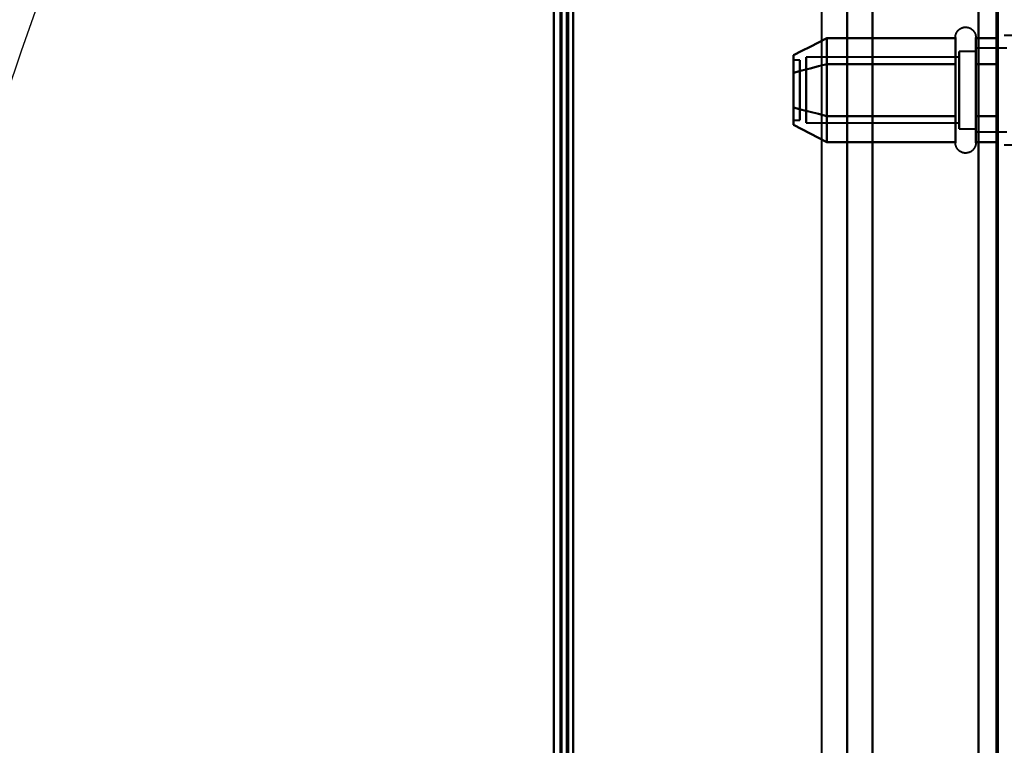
# Model space of a CAD drawing. Header units: millimetres. Extents: x -695 to 695, y -1115 to 611.
# Tile 33 of 87: x -578 to -502, y 146 to 202. Entities that reach past the tile are written whole.
import ezdxf

# ---------------------------------------------------------------- set-up
doc = ezdxf.new("R2010")
doc.units = ezdxf.units.MM
doc.layers.add('G-IMPT', color=8, linetype='Continuous', lineweight=40)

# ---------------------------------------------------------------- blocks, each defined once
blk = doc.blocks.new('NEXA 700 CALQUES_dwg-751640-Niveau de réf_')
at = {"layer": 'G-IMPT'}
for p, q in [((-536.97, 351.4), (-536.97, -334.4)), ((-536.97, 351.4), (-536.97, -334.4)), ((-514.203, 335), (-514.203, -335)), ((-505.765, 189.05), (-505.765, 191.1)), ((-505.765, 189.05), (-505.765, 191.1)), ((-505.765, 184.95), (-505.765, 190.551)), ((-505.765, 184.95), (-505.765, 190.551)), ((-504.184, 191.1), (-504.184, 189.05)), ((-504.184, 191.1), (-504.184, 189.05)), ((-504.184, 190.551), (-504.184, 184.95)), ((-504.184, 190.551), (-504.184, 184.95)), ((-500.77, 191.25), (-501.97, 191.25)), ((-500.77, 191.25), (-501.97, 191.25)), ((-504.184, 190), (-505.47, 190)), ((-504.184, 190), (-505.47, 190)), ((-505.47, 185.5), (-505.47, 190)), ((-505.47, 185.5), (-505.47, 190)), ((-505.47, 190), (-505.47, 184.402)), ((-505.47, 190), (-505.47, 184.402)), ((-501.77, 190.25), (-504.184, 190.25)), ((-501.77, 190.25), (-504.184, 190.25)), ((-504.184, 184.185), (-504.184, 190.25)), ((-504.184, 184.185), (-504.184, 190.25)), ((-504.184, 190.25), (-504.184, 188.625)), ((-504.184, 190.25), (-504.184, 188.625)), ((-504.184, 184.402), (-504.184, 190)), ((-504.184, 184.402), (-504.184, 190)), ((-504.184, 190), (-504.184, 184.402)), ((-504.184, 190), (-504.184, 184.402)), ((-504.184, 183.75), (-504.184, 189.815)), ((-504.184, 183.75), (-504.184, 189.815)), ((-504.184, 189.815), (-504.184, 185.375)), ((-504.184, 189.815), (-504.184, 185.375)), ((-517.859, 189.33), (-518.359, 189.33)), ((-517.859, 189.33), (-518.359, 189.33)), ((-518.359, 189.33), (-518.359, 186.768)), ((-518.359, 189.33), (-518.359, 186.768)), ((-518.359, 186.768), (-518.359, 189.33)), ((-518.359, 186.768), (-518.359, 189.33)), ((-517.859, 189.33), (-517.859, 186.768)), ((-517.859, 189.33), (-517.859, 186.768)), ((-517.859, 186.768), (-517.859, 189.33)), ((-517.859, 186.768), (-517.859, 189.33)), ((-505.47, 189.548), (-517.359, 189.548)), ((-505.47, 189.548), (-517.359, 189.548)), ((-517.359, 185.726), (-517.359, 189.548)), ((-517.359, 185.726), (-517.359, 189.548)), ((-517.359, 189.548), (-517.359, 185.726)), ((-517.359, 189.548), (-517.359, 185.726)), ((-505.765, 182.9), (-505.765, 189.05)), ((-505.765, 182.9), (-505.765, 189.05)), ((-505.47, 189.598), (-505.47, 185.5)), ((-505.47, 189.598), (-505.47, 185.5)), ((-505.47, 185.726), (-505.47, 189.548)), ((-505.47, 185.726), (-505.47, 189.548)), ((-505.47, 189.548), (-505.47, 185.726)), ((-505.47, 189.548), (-505.47, 185.726)), ((-504.184, 184), (-504.184, 189.598)), ((-504.184, 184), (-504.184, 189.598)), ((-504.184, 189.598), (-504.184, 184)), ((-504.184, 189.598), (-504.184, 184)), ((-504.184, 189.05), (-504.184, 182.9)), ((-504.184, 189.05), (-504.184, 182.9)), ((-517.359, 184.452), (-517.359, 188.274)), ((-517.359, 184.452), (-517.359, 188.274)), ((-517.359, 188.274), (-517.359, 184.452)), ((-517.359, 188.274), (-517.359, 184.452)), ((-505.47, 184), (-505.47, 188.5)), ((-505.47, 184), (-505.47, 188.5)), ((-505.47, 184.452), (-505.47, 188.274)), ((-505.47, 184.452), (-505.47, 188.274)), ((-505.47, 188.274), (-505.47, 184.452)), ((-505.47, 188.274), (-505.47, 184.452)), ((-504.184, 188.625), (-504.184, 183.75)), ((-504.184, 188.625), (-504.184, 183.75)), ((-518.359, 187.232), (-518.359, 184.67)), ((-518.359, 187.232), (-518.359, 184.67)), ((-518.359, 184.67), (-518.359, 187.232)), ((-518.359, 184.67), (-518.359, 187.232)), ((-517.859, 187.232), (-517.859, 184.67)), ((-517.859, 187.232), (-517.859, 184.67)), ((-517.859, 184.67), (-517.859, 187.232)), ((-517.859, 184.67), (-517.859, 187.232)), ((-505.47, 185.5), (-505.47, 184)), ((-505.47, 185.5), (-505.47, 184)), ((-518.359, 184.67), (-517.859, 184.67)), ((-518.359, 184.67), (-517.859, 184.67)), ((-517.359, 184.452), (-505.47, 184.452)), ((-517.359, 184.452), (-505.47, 184.452)), ((-505.47, 184), (-504.184, 184)), ((-505.47, 184), (-504.184, 184)), ((-504.184, 183.75), (-501.77, 183.75)), ((-504.184, 183.75), (-501.77, 183.75)), ((-501.97, 182.75), (-500.77, 182.75)), ((-501.97, 182.75), (-500.77, 182.75))]:
    blk.add_line(p, q, dxfattribs=at)
at = {"layer": 'G-IMPT', "flags": 128}
for points in [[(-536.97, 351.4), (-536.97, 179.95), (-536.97, 8.5), (-536.97, -162.95), (-536.97, -334.4)], [(-536.97, -334.4), (-536.97, -162.95), (-536.97, 8.5), (-536.97, 179.95), (-536.97, 351.4)], [(-536.97, 351.4), (-536.97, 179.95), (-536.97, 8.5), (-536.97, -162.95), (-536.97, -334.4)], [(-536.97, -334.4), (-536.97, -162.95), (-536.97, 8.5), (-536.97, 179.95), (-536.97, 351.4)], [(-536.97, 351.4), (-536.97, 179.95), (-536.97, 8.5), (-536.97, -162.95), (-536.97, -334.4)], [(-536.97, -334.4), (-536.97, -162.95), (-536.97, 8.5), (-536.97, 179.95), (-536.97, 351.4)], [(-536.97, 351.4), (-536.97, 179.95), (-536.97, 8.5), (-536.97, -162.95), (-536.97, -334.4)], [(-536.97, -334.4), (-536.97, -162.95), (-536.97, 8.5), (-536.97, 179.95), (-536.97, 351.4)], [(-536.47, 351.4), (-536.47, 179.95), (-536.47, 8.5), (-536.47, -162.95), (-536.47, -334.4)], [(-536.47, -334.4), (-536.47, -162.95), (-536.47, 8.5), (-536.47, 179.95), (-536.47, 351.4)], [(-536.47, 351.4), (-536.47, 179.95), (-536.47, 8.5), (-536.47, -162.95), (-536.47, -334.4)], [(-536.37, -334.4), (-536.37, -162.95), (-536.37, 8.5), (-536.37, 179.95), (-536.37, 351.4)], [(-536.37, 351.4), (-536.37, 179.95), (-536.37, 8.5), (-536.37, -162.95), (-536.37, -334.4)], [(-536.37, -334.4), (-536.37, -162.95), (-536.37, 8.5), (-536.37, 179.95), (-536.37, 351.4)], [(-536.37, -334.4), (-536.37, -162.95), (-536.37, 8.5), (-536.37, 179.95), (-536.37, 351.4)], [(-536.37, -334.4), (-536.37, -162.95), (-536.37, 8.5), (-536.37, 179.95), (-536.37, 351.4)], [(-536.37, 351.4), (-536.37, 179.95), (-536.37, 8.5), (-536.37, -162.95), (-536.37, -334.4)], [(-536.37, 351.4), (-536.37, 179.95), (-536.37, 8.5), (-536.37, -162.95), (-536.37, -334.4)], [(-536.37, 351.4), (-536.37, 179.95), (-536.37, 8.5), (-536.37, -162.95), (-536.37, -334.4)], [(-536.47, 350.9), (-536.47, 179.7), (-536.47, 8.5), (-536.47, -162.7), (-536.47, -333.9)], [(-536.47, 350.9), (-536.47, 179.7), (-536.47, 8.5), (-536.47, -162.7), (-536.47, -333.9)], [(-536.47, -333.9), (-536.47, -162.7), (-536.47, 8.5), (-536.47, 179.7), (-536.47, 350.9)], [(-536.47, -333.9), (-536.47, -162.7), (-536.47, 8.5), (-536.47, 179.7), (-536.47, 350.9)], [(-536.47, 350.9), (-536.47, 179.7), (-536.47, 8.5), (-536.47, -162.7), (-536.47, -333.9)], [(-536.47, -333.9), (-536.47, -162.7), (-536.47, 8.5), (-536.47, 179.7), (-536.47, 350.9)], [(-535.97, 351), (-535.97, 179.75), (-535.97, 8.5), (-535.97, -162.75), (-535.97, -334)], [(-535.97, -334), (-535.97, -162.75), (-535.97, 8.5), (-535.97, 179.75), (-535.97, 351)], [(-535.97, -333.9), (-535.97, -162.7), (-535.97, 8.5), (-535.97, 179.7), (-535.97, 350.9)], [(-535.97, 350.9), (-535.97, 179.7), (-535.97, 8.5), (-535.97, -162.7), (-535.97, -333.9)], [(-535.87, 350.9), (-535.87, 179.7), (-535.87, 8.5), (-535.87, -162.7), (-535.87, -333.9)], [(-535.87, -333.9), (-535.87, -162.7), (-535.87, 8.5), (-535.87, 179.7), (-535.87, 350.9)], [(-535.47, 350.9), (-535.47, 179.7), (-535.47, 8.5), (-535.47, -162.7), (-535.47, -333.9)], [(-535.47, -333.9), (-535.47, -162.7), (-535.47, 8.5), (-535.47, 179.7), (-535.47, 350.9)], [(-535.47, 350.9), (-535.47, 179.7), (-535.47, 8.5), (-535.47, -162.7), (-535.47, -333.9)], [(-535.47, 350.9), (-535.47, 179.7), (-535.47, 8.5), (-535.47, -162.7), (-535.47, -333.9)], [(-535.47, 350.9), (-535.47, 179.7), (-535.47, 8.5), (-535.47, -162.7), (-535.47, -333.9)], [(-535.47, -333.9), (-535.47, -162.7), (-535.47, 8.5), (-535.47, 179.7), (-535.47, 350.9)], [(-535.47, -333.9), (-535.47, -162.7), (-535.47, 8.5), (-535.47, 179.7), (-535.47, 350.9)], [(-535.47, -333.9), (-535.47, -162.7), (-535.47, 8.5), (-535.47, 179.7), (-535.47, 350.9)], [(-503.97, 350.9), (-503.97, 179.7), (-503.97, 8.5), (-503.97, -162.7), (-503.97, -333.9)], [(-503.97, -333.9), (-503.97, -162.7), (-503.97, 8.5), (-503.97, 179.7), (-503.97, 350.9)], [(-503.97, 350.9), (-503.97, 179.7), (-503.97, 8.5), (-503.97, -162.7), (-503.97, -333.9)], [(-503.97, -333.9), (-503.97, -162.7), (-503.97, 8.5), (-503.97, 179.7), (-503.97, 350.9)], [(-503.97, 350.9), (-503.97, 179.7), (-503.97, 8.5), (-503.97, -162.7), (-503.97, -333.9)], [(-503.97, -333.9), (-503.97, -162.7), (-503.97, 8.5), (-503.97, 179.7), (-503.97, 350.9)], [(-502.57, -333.9), (-502.57, -162.7), (-502.57, 8.5), (-502.57, 179.7), (-502.57, 350.9)], [(-502.57, 350.9), (-502.57, 179.7), (-502.57, 8.5), (-502.57, -162.7), (-502.57, -333.9)], [(-502.57, -333.9), (-502.57, -162.7), (-502.57, 8.5), (-502.57, 179.7), (-502.57, 350.9)], [(-502.57, 350.9), (-502.57, 179.7), (-502.57, 8.5), (-502.57, -162.7), (-502.57, -333.9)], [(-502.57, 350.9), (-502.57, 179.7), (-502.57, 8.5), (-502.57, -162.7), (-502.57, -333.9)], [(-502.57, -333.9), (-502.57, -162.7), (-502.57, 8.5), (-502.57, 179.7), (-502.57, 350.9)], [(-502.47, 350.9), (-502.47, 179.7), (-502.47, 8.5), (-502.47, -162.7), (-502.47, -333.9)], [(-502.47, -333.9), (-502.47, -162.7), (-502.47, 8.5), (-502.47, 179.7), (-502.47, 350.9)], [(-516.142, -335), (-516.142, -167.5), (-516.142, 0), (-516.142, 167.5), (-516.142, 335)], [(-514.172, 335), (-514.172, 167.5), (-514.172, 0), (-514.172, -167.5), (-514.172, -335)], [(-514.172, -335), (-514.172, -167.5), (-514.172, 0), (-514.172, 167.5), (-514.172, 335)], [(-512.203, 335), (-512.203, 167.5), (-512.203, 0), (-512.203, -167.5), (-512.203, -335)], [(-512.203, -335), (-512.203, -167.5), (-512.203, 0), (-512.203, 167.5), (-512.203, 335)], [(-503.97, -334.4), (-503.97, -167.05), (-503.97, 0.3), (-503.97, 167.65), (-503.97, 335)], [(-503.97, 335), (-503.97, 167.65), (-503.97, 0.3), (-503.97, -167.05), (-503.97, -334.4)], [(-505.765, 191.1), (-505.765, 191.132), (-505.763, 191.163), (-505.76, 191.195), (-505.755, 191.226), (-505.75, 191.257), (-505.743, 191.288), (-505.735, 191.318), (-505.725, 191.349), (-505.715, 191.378), (-505.703, 191.408), (-505.69, 191.437), (-505.676, 191.465), (-505.661, 191.493), (-505.645, 191.52), (-505.627, 191.546), (-505.609, 191.572), (-505.59, 191.597), (-505.569, 191.621), (-505.548, 191.645), (-505.526, 191.667), (-505.502, 191.689), (-505.479, 191.709), (-505.454, 191.729), (-505.428, 191.748), (-505.402, 191.765), (-505.375, 191.782), (-505.347, 191.797), (-505.319, 191.811), (-505.291, 191.825), (-505.261, 191.837), (-505.232, 191.848), (-505.202, 191.857), (-505.171, 191.866), (-505.14, 191.873), (-505.109, 191.879), (-505.078, 191.884), (-505.047, 191.887), (-505.015, 191.889), (-504.983, 191.89), (-504.952, 191.89), (-504.92, 191.889), (-504.889, 191.886), (-504.857, 191.882), (-504.826, 191.876), (-504.795, 191.87), (-504.765, 191.862), (-504.734, 191.853), (-504.704, 191.843), (-504.675, 191.831), (-504.646, 191.819), (-504.618, 191.805), (-504.59, 191.79), (-504.562, 191.774), (-504.536, 191.757), (-504.51, 191.739), (-504.485, 191.72), (-504.46, 191.7), (-504.437, 191.679), (-504.414, 191.657), (-504.392, 191.634), (-504.371, 191.61), (-504.351, 191.586), (-504.332, 191.56), (-504.314, 191.534), (-504.298, 191.507), (-504.282, 191.48), (-504.267, 191.452), (-504.254, 191.423), (-504.241, 191.394), (-504.23, 191.365), (-504.22, 191.335), (-504.211, 191.304), (-504.204, 191.274), (-504.197, 191.243), (-504.192, 191.212), (-504.189, 191.18), (-504.186, 191.149), (-504.185, 191.117), (-504.184, 191.1)], [(-505.765, 191.1), (-505.765, 191.132), (-505.763, 191.163), (-505.76, 191.195), (-505.755, 191.226), (-505.75, 191.257), (-505.743, 191.288), (-505.735, 191.318), (-505.725, 191.349), (-505.715, 191.378), (-505.703, 191.408), (-505.69, 191.437), (-505.676, 191.465), (-505.661, 191.493), (-505.645, 191.52), (-505.627, 191.546), (-505.609, 191.572), (-505.59, 191.597), (-505.569, 191.621), (-505.548, 191.645), (-505.526, 191.667), (-505.502, 191.689), (-505.479, 191.709), (-505.454, 191.729), (-505.428, 191.748), (-505.402, 191.765), (-505.375, 191.782), (-505.347, 191.797), (-505.319, 191.811), (-505.291, 191.825), (-505.261, 191.837), (-505.232, 191.848), (-505.202, 191.857), (-505.171, 191.866), (-505.14, 191.873), (-505.109, 191.879), (-505.078, 191.884), (-505.047, 191.887), (-505.015, 191.889), (-504.983, 191.89), (-504.952, 191.89), (-504.92, 191.889), (-504.889, 191.886), (-504.857, 191.882), (-504.826, 191.876), (-504.795, 191.87), (-504.765, 191.862), (-504.734, 191.853), (-504.704, 191.843), (-504.675, 191.831), (-504.646, 191.819), (-504.618, 191.805), (-504.59, 191.79), (-504.562, 191.774), (-504.536, 191.757), (-504.51, 191.739), (-504.485, 191.72), (-504.46, 191.7), (-504.437, 191.679), (-504.414, 191.657), (-504.392, 191.634), (-504.371, 191.61), (-504.351, 191.586), (-504.332, 191.56), (-504.314, 191.534), (-504.298, 191.507), (-504.282, 191.48), (-504.267, 191.452), (-504.254, 191.423), (-504.241, 191.394), (-504.23, 191.365), (-504.22, 191.335), (-504.211, 191.304), (-504.204, 191.274), (-504.197, 191.243), (-504.192, 191.212), (-504.189, 191.18), (-504.186, 191.149), (-504.185, 191.117), (-504.184, 191.1)], [(-515.765, 191.041), (-516.414, 190.708), (-517.062, 190.375), (-517.71, 190.042), (-518.359, 189.709)], [(-518.359, 189.709), (-517.71, 190.042), (-517.062, 190.375), (-516.414, 190.708), (-515.765, 191.041)], [(-515.765, 191.041), (-516.414, 190.708), (-517.062, 190.375), (-517.71, 190.042), (-518.359, 189.709)], [(-518.359, 189.709), (-517.71, 190.042), (-517.062, 190.375), (-516.414, 190.708), (-515.765, 191.041)], [(-515.765, 189.021), (-515.765, 189.526), (-515.765, 190.031), (-515.765, 190.536), (-515.765, 191.041)], [(-515.765, 191.041), (-515.765, 190.536), (-515.765, 190.031), (-515.765, 189.526), (-515.765, 189.021)], [(-515.765, 189.021), (-515.765, 189.526), (-515.765, 190.031), (-515.765, 190.536), (-515.765, 191.041)], [(-515.765, 191.041), (-515.765, 190.536), (-515.765, 190.031), (-515.765, 189.526), (-515.765, 189.021)], [(-515.765, 191.041), (-515.765, 190.536), (-515.765, 190.031), (-515.765, 189.526), (-515.765, 189.021)], [(-505.765, 191.041), (-508.265, 191.041), (-510.765, 191.041), (-513.265, 191.041), (-515.765, 191.041)], [(-515.765, 189.021), (-515.765, 189.526), (-515.765, 190.031), (-515.765, 190.536), (-515.765, 191.041)], [(-515.765, 191.041), (-513.265, 191.041), (-510.765, 191.041), (-508.265, 191.041), (-505.765, 191.041)], [(-515.765, 191.041), (-515.765, 190.536), (-515.765, 190.031), (-515.765, 189.526), (-515.765, 189.021)], [(-505.765, 191.041), (-508.265, 191.041), (-510.765, 191.041), (-513.265, 191.041), (-515.765, 191.041)], [(-515.765, 189.021), (-515.765, 189.526), (-515.765, 190.031), (-515.765, 190.536), (-515.765, 191.041)], [(-515.765, 191.041), (-513.265, 191.041), (-510.765, 191.041), (-508.265, 191.041), (-505.765, 191.041)], [(-505.765, 191.1), (-505.765, 191.097), (-505.765, 191.087), (-505.765, 191.071), (-505.765, 191.048), (-505.765, 191.018), (-505.765, 190.982), (-505.765, 190.94), (-505.765, 190.892), (-505.765, 190.837), (-505.765, 190.776), (-505.765, 190.709), (-505.765, 190.637), (-505.765, 190.558), (-505.765, 190.474), (-505.765, 190.384), (-505.765, 190.289), (-505.765, 190.188), (-505.765, 190.082), (-505.765, 189.972), (-505.765, 189.856), (-505.765, 189.737), (-505.765, 189.612), (-505.765, 189.484), (-505.765, 189.351), (-505.765, 189.215), (-505.765, 189.076), (-505.765, 188.932), (-505.765, 188.786), (-505.765, 188.637), (-505.765, 188.486), (-505.765, 188.332), (-505.765, 188.176), (-505.765, 188.018), (-505.765, 187.858), (-505.765, 187.697), (-505.765, 187.535), (-505.765, 187.372), (-505.765, 187.208), (-505.765, 187.044), (-505.765, 186.88), (-505.765, 186.716), (-505.765, 186.553), (-505.765, 186.391), (-505.765, 186.229), (-505.765, 186.068), (-505.765, 185.91), (-505.765, 185.752), (-505.765, 185.597), (-505.765, 185.444), (-505.765, 185.294), (-505.765, 185.146), (-505.765, 185.001), (-505.765, 184.95)], [(-505.765, 189.05), (-505.765, 189.19), (-505.765, 189.327), (-505.765, 189.46), (-505.765, 189.59), (-505.765, 189.715), (-505.765, 189.835), (-505.765, 189.951), (-505.765, 190.063), (-505.765, 190.169), (-505.765, 190.271), (-505.765, 190.367), (-505.765, 190.458), (-505.765, 190.543), (-505.765, 190.623), (-505.765, 190.697), (-505.765, 190.765), (-505.765, 190.827), (-505.765, 190.882), (-505.765, 190.932), (-505.765, 190.975), (-505.765, 191.012), (-505.765, 191.043), (-505.765, 191.067), (-505.765, 191.084), (-505.765, 191.095), (-505.765, 191.1)], [(-505.765, 191.1), (-505.765, 191.097), (-505.765, 191.087), (-505.765, 191.071), (-505.765, 191.048), (-505.765, 191.018), (-505.765, 190.982), (-505.765, 190.94), (-505.765, 190.892), (-505.765, 190.837), (-505.765, 190.776), (-505.765, 190.709), (-505.765, 190.637), (-505.765, 190.558), (-505.765, 190.474), (-505.765, 190.384), (-505.765, 190.289), (-505.765, 190.188), (-505.765, 190.082), (-505.765, 189.972), (-505.765, 189.856), (-505.765, 189.737), (-505.765, 189.612), (-505.765, 189.484), (-505.765, 189.351), (-505.765, 189.215), (-505.765, 189.076), (-505.765, 188.932), (-505.765, 188.786), (-505.765, 188.637), (-505.765, 188.486), (-505.765, 188.332), (-505.765, 188.176), (-505.765, 188.018), (-505.765, 187.858), (-505.765, 187.697), (-505.765, 187.535), (-505.765, 187.372), (-505.765, 187.208), (-505.765, 187.044), (-505.765, 186.88), (-505.765, 186.716), (-505.765, 186.553), (-505.765, 186.391), (-505.765, 186.229), (-505.765, 186.068), (-505.765, 185.91), (-505.765, 185.752), (-505.765, 185.597), (-505.765, 185.444), (-505.765, 185.294), (-505.765, 185.146), (-505.765, 185.001), (-505.765, 184.95)], [(-505.765, 189.05), (-505.765, 189.19), (-505.765, 189.327), (-505.765, 189.46), (-505.765, 189.59), (-505.765, 189.715), (-505.765, 189.835), (-505.765, 189.951), (-505.765, 190.063), (-505.765, 190.169), (-505.765, 190.271), (-505.765, 190.367), (-505.765, 190.458), (-505.765, 190.543), (-505.765, 190.623), (-505.765, 190.697), (-505.765, 190.765), (-505.765, 190.827), (-505.765, 190.882), (-505.765, 190.932), (-505.765, 190.975), (-505.765, 191.012), (-505.765, 191.043), (-505.765, 191.067), (-505.765, 191.084), (-505.765, 191.095), (-505.765, 191.1)], [(-505.765, 189.021), (-505.765, 189.526), (-505.765, 190.031), (-505.765, 190.536), (-505.765, 191.041)], [(-505.765, 191.041), (-505.765, 190.536), (-505.765, 190.031), (-505.765, 189.526), (-505.765, 189.021)], [(-505.765, 189.021), (-505.765, 189.526), (-505.765, 190.031), (-505.765, 190.536), (-505.765, 191.041)], [(-505.765, 191.041), (-505.765, 190.536), (-505.765, 190.031), (-505.765, 189.526), (-505.765, 189.021)], [(-504.184, 191.1), (-504.184, 191.097), (-504.184, 191.087), (-504.184, 191.071), (-504.184, 191.048), (-504.184, 191.018), (-504.184, 190.982), (-504.184, 190.94), (-504.184, 190.892), (-504.184, 190.837), (-504.184, 190.776), (-504.184, 190.709), (-504.184, 190.637), (-504.184, 190.558), (-504.184, 190.474), (-504.184, 190.384), (-504.184, 190.289), (-504.184, 190.188), (-504.184, 190.082), (-504.184, 189.972), (-504.184, 189.856), (-504.184, 189.737), (-504.184, 189.612), (-504.184, 189.484), (-504.184, 189.351), (-504.184, 189.215), (-504.184, 189.076), (-504.184, 189.05)], [(-504.184, 184.95), (-504.184, 185.094), (-504.184, 185.24), (-504.184, 185.39), (-504.184, 185.542), (-504.184, 185.696), (-504.184, 185.853), (-504.184, 186.011), (-504.184, 186.171), (-504.184, 186.332), (-504.184, 186.495), (-504.184, 186.658), (-504.184, 186.821), (-504.184, 186.985), (-504.184, 187.149), (-504.184, 187.313), (-504.184, 187.476), (-504.184, 187.639), (-504.184, 187.8), (-504.184, 187.96), (-504.184, 188.119), (-504.184, 188.276), (-504.184, 188.431), (-504.184, 188.583), (-504.184, 188.733), (-504.184, 188.88), (-504.184, 189.024), (-504.184, 189.165), (-504.184, 189.303), (-504.184, 189.437), (-504.184, 189.567), (-504.184, 189.692), (-504.184, 189.814), (-504.184, 189.931), (-504.184, 190.043), (-504.184, 190.151), (-504.184, 190.253), (-504.184, 190.35), (-504.184, 190.442), (-504.184, 190.528), (-504.184, 190.609), (-504.184, 190.684), (-504.184, 190.753), (-504.184, 190.816), (-504.184, 190.873), (-504.184, 190.924), (-504.184, 190.968), (-504.184, 191.006), (-504.184, 191.038), (-504.184, 191.063), (-504.184, 191.082), (-504.184, 191.094), (-504.184, 191.1), (-504.184, 191.1)], [(-504.184, 191.1), (-504.184, 191.097), (-504.184, 191.087), (-504.184, 191.071), (-504.184, 191.048), (-504.184, 191.018), (-504.184, 190.982), (-504.184, 190.94), (-504.184, 190.892), (-504.184, 190.837), (-504.184, 190.776), (-504.184, 190.709), (-504.184, 190.637), (-504.184, 190.558), (-504.184, 190.474), (-504.184, 190.384), (-504.184, 190.289), (-504.184, 190.188), (-504.184, 190.082), (-504.184, 189.972), (-504.184, 189.856), (-504.184, 189.737), (-504.184, 189.612), (-504.184, 189.484), (-504.184, 189.351), (-504.184, 189.215), (-504.184, 189.076), (-504.184, 189.05)], [(-504.184, 184.95), (-504.184, 185.094), (-504.184, 185.24), (-504.184, 185.39), (-504.184, 185.542), (-504.184, 185.696), (-504.184, 185.853), (-504.184, 186.011), (-504.184, 186.171), (-504.184, 186.332), (-504.184, 186.495), (-504.184, 186.658), (-504.184, 186.821), (-504.184, 186.985), (-504.184, 187.149), (-504.184, 187.313), (-504.184, 187.476), (-504.184, 187.639), (-504.184, 187.8), (-504.184, 187.96), (-504.184, 188.119), (-504.184, 188.276), (-504.184, 188.431), (-504.184, 188.583), (-504.184, 188.733), (-504.184, 188.88), (-504.184, 189.024), (-504.184, 189.165), (-504.184, 189.303), (-504.184, 189.437), (-504.184, 189.567), (-504.184, 189.692), (-504.184, 189.814), (-504.184, 189.931), (-504.184, 190.043), (-504.184, 190.151), (-504.184, 190.253), (-504.184, 190.35), (-504.184, 190.442), (-504.184, 190.528), (-504.184, 190.609), (-504.184, 190.684), (-504.184, 190.753), (-504.184, 190.816), (-504.184, 190.873), (-504.184, 190.924), (-504.184, 190.968), (-504.184, 191.006), (-504.184, 191.038), (-504.184, 191.063), (-504.184, 191.082), (-504.184, 191.094), (-504.184, 191.1), (-504.184, 191.1)], [(-504.184, 189.021), (-504.184, 189.526), (-504.184, 190.031), (-504.184, 190.536), (-504.184, 191.041)], [(-504.184, 191.041), (-503.756, 191.041), (-503.327, 191.041), (-502.898, 191.041), (-502.47, 191.041)], [(-502.47, 191.041), (-502.898, 191.041), (-503.327, 191.041), (-503.756, 191.041), (-504.184, 191.041)], [(-504.184, 191.041), (-504.184, 190.536), (-504.184, 190.031), (-504.184, 189.526), (-504.184, 189.021)], [(-504.184, 189.021), (-504.184, 189.526), (-504.184, 190.031), (-504.184, 190.536), (-504.184, 191.041)], [(-504.184, 191.041), (-503.756, 191.041), (-503.327, 191.041), (-502.898, 191.041), (-502.47, 191.041)], [(-502.47, 191.041), (-502.898, 191.041), (-503.327, 191.041), (-503.756, 191.041), (-504.184, 191.041)], [(-504.184, 191.041), (-504.184, 190.536), (-504.184, 190.031), (-504.184, 189.526), (-504.184, 189.021)], [(-502.47, 191.041), (-502.47, 190.536), (-502.47, 190.031), (-502.47, 189.526), (-502.47, 189.021)], [(-502.47, 189.021), (-502.47, 189.526), (-502.47, 190.031), (-502.47, 190.536), (-502.47, 191.041)], [(-502.47, 191.041), (-502.47, 190.536), (-502.47, 190.031), (-502.47, 189.526), (-502.47, 189.021)], [(-502.47, 189.021), (-502.47, 189.526), (-502.47, 190.031), (-502.47, 190.536), (-502.47, 191.041)], [(-502.47, 191.041), (-502.47, 190.536), (-502.47, 190.031), (-502.47, 189.526), (-502.47, 189.021)], [(-502.47, 189.021), (-502.47, 189.526), (-502.47, 190.031), (-502.47, 190.536), (-502.47, 191.041)], [(-502.47, 191.041), (-502.47, 190.536), (-502.47, 190.031), (-502.47, 189.526), (-502.47, 189.021)], [(-502.47, 189.021), (-502.47, 189.526), (-502.47, 190.031), (-502.47, 190.536), (-502.47, 191.041)], [(-515.765, 189.021), (-516.414, 188.854), (-517.062, 188.688), (-517.71, 188.521), (-518.359, 188.355)], [(-518.359, 188.355), (-517.71, 188.521), (-517.062, 188.688), (-516.414, 188.854), (-515.765, 189.021)], [(-515.765, 189.021), (-516.414, 188.854), (-517.062, 188.688), (-517.71, 188.521), (-518.359, 188.355)], [(-518.359, 188.355), (-517.71, 188.521), (-517.062, 188.688), (-516.414, 188.854), (-515.765, 189.021)], [(-515.765, 189.021), (-516.414, 188.854), (-517.062, 188.688), (-517.71, 188.521), (-518.359, 188.355)], [(-518.359, 188.355), (-517.71, 188.521), (-517.062, 188.688), (-516.414, 188.854), (-515.765, 189.021)], [(-515.765, 189.021), (-516.414, 188.854), (-517.062, 188.688), (-517.71, 188.521), (-518.359, 188.355)], [(-518.359, 188.355), (-517.71, 188.521), (-517.062, 188.688), (-516.414, 188.854), (-515.765, 189.021)], [(-515.765, 184.979), (-515.765, 185.99), (-515.765, 187), (-515.765, 188.01), (-515.765, 189.021)], [(-515.765, 189.021), (-515.765, 188.01), (-515.765, 187), (-515.765, 185.99), (-515.765, 184.979)], [(-515.765, 184.979), (-515.765, 185.99), (-515.765, 187), (-515.765, 188.01), (-515.765, 189.021)], [(-515.765, 189.021), (-515.765, 188.01), (-515.765, 187), (-515.765, 185.99), (-515.765, 184.979)], [(-515.765, 189.021), (-515.765, 188.01), (-515.765, 187), (-515.765, 185.99), (-515.765, 184.979)], [(-505.765, 189.021), (-508.265, 189.021), (-510.765, 189.021), (-513.265, 189.021), (-515.765, 189.021)], [(-515.765, 189.021), (-513.265, 189.021), (-510.765, 189.021), (-508.265, 189.021), (-505.765, 189.021)], [(-505.765, 189.021), (-508.265, 189.021), (-510.765, 189.021), (-513.265, 189.021), (-515.765, 189.021)], [(-515.765, 184.979), (-515.765, 185.99), (-515.765, 187), (-515.765, 188.01), (-515.765, 189.021)], [(-515.765, 189.021), (-513.265, 189.021), (-510.765, 189.021), (-508.265, 189.021), (-505.765, 189.021)], [(-515.765, 189.021), (-515.765, 188.01), (-515.765, 187), (-515.765, 185.99), (-515.765, 184.979)], [(-505.765, 189.021), (-508.265, 189.021), (-510.765, 189.021), (-513.265, 189.021), (-515.765, 189.021)], [(-515.765, 189.021), (-513.265, 189.021), (-510.765, 189.021), (-508.265, 189.021), (-505.765, 189.021)], [(-505.765, 189.021), (-508.265, 189.021), (-510.765, 189.021), (-513.265, 189.021), (-515.765, 189.021)], [(-515.765, 184.979), (-515.765, 185.99), (-515.765, 187), (-515.765, 188.01), (-515.765, 189.021)], [(-515.765, 189.021), (-513.265, 189.021), (-510.765, 189.021), (-508.265, 189.021), (-505.765, 189.021)], [(-505.765, 182.9), (-505.765, 182.903), (-505.765, 182.913), (-505.765, 182.929), (-505.765, 182.952), (-505.765, 182.982), (-505.765, 183.018), (-505.765, 183.06), (-505.765, 183.108), (-505.765, 183.163), (-505.765, 183.224), (-505.765, 183.291), (-505.765, 183.363), (-505.765, 183.442), (-505.765, 183.526), (-505.765, 183.616), (-505.765, 183.711), (-505.765, 183.812), (-505.765, 183.918), (-505.765, 184.028), (-505.765, 184.144), (-505.765, 184.263), (-505.765, 184.388), (-505.765, 184.516), (-505.765, 184.649), (-505.765, 184.785), (-505.765, 184.924), (-505.765, 185.068), (-505.765, 185.214), (-505.765, 185.363), (-505.765, 185.514), (-505.765, 185.668), (-505.765, 185.824), (-505.765, 185.982), (-505.765, 186.142), (-505.765, 186.303), (-505.765, 186.465), (-505.765, 186.628), (-505.765, 186.792), (-505.765, 186.956), (-505.765, 187.12), (-505.765, 187.284), (-505.765, 187.447), (-505.765, 187.609), (-505.765, 187.771), (-505.765, 187.932), (-505.765, 188.09), (-505.765, 188.248), (-505.765, 188.403), (-505.765, 188.556), (-505.765, 188.706), (-505.765, 188.854), (-505.765, 188.999), (-505.765, 189.05)], [(-505.765, 182.9), (-505.765, 182.903), (-505.765, 182.913), (-505.765, 182.929), (-505.765, 182.952), (-505.765, 182.982), (-505.765, 183.018), (-505.765, 183.06), (-505.765, 183.108), (-505.765, 183.163), (-505.765, 183.224), (-505.765, 183.291), (-505.765, 183.363), (-505.765, 183.442), (-505.765, 183.526), (-505.765, 183.616), (-505.765, 183.711), (-505.765, 183.812), (-505.765, 183.918), (-505.765, 184.028), (-505.765, 184.144), (-505.765, 184.263), (-505.765, 184.388), (-505.765, 184.516), (-505.765, 184.649), (-505.765, 184.785), (-505.765, 184.924), (-505.765, 185.068), (-505.765, 185.214), (-505.765, 185.363), (-505.765, 185.514), (-505.765, 185.668), (-505.765, 185.824), (-505.765, 185.982), (-505.765, 186.142), (-505.765, 186.303), (-505.765, 186.465), (-505.765, 186.628), (-505.765, 186.792), (-505.765, 186.956), (-505.765, 187.12), (-505.765, 187.284), (-505.765, 187.447), (-505.765, 187.609), (-505.765, 187.771), (-505.765, 187.932), (-505.765, 188.09), (-505.765, 188.248), (-505.765, 188.403), (-505.765, 188.556), (-505.765, 188.706), (-505.765, 188.854), (-505.765, 188.999), (-505.765, 189.05)], [(-505.765, 184.979), (-505.765, 185.99), (-505.765, 187), (-505.765, 188.01), (-505.765, 189.021)], [(-505.765, 189.021), (-505.765, 188.01), (-505.765, 187), (-505.765, 185.99), (-505.765, 184.979)], [(-505.765, 184.979), (-505.765, 185.99), (-505.765, 187), (-505.765, 188.01), (-505.765, 189.021)], [(-505.765, 189.021), (-505.765, 188.01), (-505.765, 187), (-505.765, 185.99), (-505.765, 184.979)], [(-504.184, 189.05), (-504.184, 188.906), (-504.184, 188.76), (-504.184, 188.61), (-504.184, 188.458), (-504.184, 188.304), (-504.184, 188.147), (-504.184, 187.989), (-504.184, 187.829), (-504.184, 187.668), (-504.184, 187.505), (-504.184, 187.342), (-504.184, 187.179), (-504.184, 187.015), (-504.184, 186.851), (-504.184, 186.687), (-504.184, 186.524), (-504.184, 186.361), (-504.184, 186.2), (-504.184, 186.04), (-504.184, 185.881), (-504.184, 185.724), (-504.184, 185.569), (-504.184, 185.417), (-504.184, 185.267), (-504.184, 185.12), (-504.184, 184.976), (-504.184, 184.835), (-504.184, 184.697), (-504.184, 184.563), (-504.184, 184.433), (-504.184, 184.308), (-504.184, 184.186), (-504.184, 184.069), (-504.184, 183.957), (-504.184, 183.849), (-504.184, 183.747), (-504.184, 183.65), (-504.184, 183.558), (-504.184, 183.472), (-504.184, 183.391), (-504.184, 183.316), (-504.184, 183.247), (-504.184, 183.184), (-504.184, 183.127), (-504.184, 183.076), (-504.184, 183.032), (-504.184, 182.994), (-504.184, 182.962), (-504.184, 182.937), (-504.184, 182.918), (-504.184, 182.906), (-504.184, 182.9), (-504.184, 182.9)], [(-504.184, 189.05), (-504.184, 188.906), (-504.184, 188.76), (-504.184, 188.61), (-504.184, 188.458), (-504.184, 188.304), (-504.184, 188.147), (-504.184, 187.989), (-504.184, 187.829), (-504.184, 187.668), (-504.184, 187.505), (-504.184, 187.342), (-504.184, 187.179), (-504.184, 187.015), (-504.184, 186.851), (-504.184, 186.687), (-504.184, 186.524), (-504.184, 186.361), (-504.184, 186.2), (-504.184, 186.04), (-504.184, 185.881), (-504.184, 185.724), (-504.184, 185.569), (-504.184, 185.417), (-504.184, 185.267), (-504.184, 185.12), (-504.184, 184.976), (-504.184, 184.835), (-504.184, 184.697), (-504.184, 184.563), (-504.184, 184.433), (-504.184, 184.308), (-504.184, 184.186), (-504.184, 184.069), (-504.184, 183.957), (-504.184, 183.849), (-504.184, 183.747), (-504.184, 183.65), (-504.184, 183.558), (-504.184, 183.472), (-504.184, 183.391), (-504.184, 183.316), (-504.184, 183.247), (-504.184, 183.184), (-504.184, 183.127), (-504.184, 183.076), (-504.184, 183.032), (-504.184, 182.994), (-504.184, 182.962), (-504.184, 182.937), (-504.184, 182.918), (-504.184, 182.906), (-504.184, 182.9), (-504.184, 182.9)], [(-502.47, 189.021), (-502.898, 189.021), (-503.327, 189.021), (-503.756, 189.021), (-504.184, 189.021)], [(-504.184, 184.979), (-504.184, 185.99), (-504.184, 187), (-504.184, 188.01), (-504.184, 189.021)], [(-504.184, 189.021), (-503.756, 189.021), (-503.327, 189.021), (-502.898, 189.021), (-502.47, 189.021)], [(-502.47, 189.021), (-502.898, 189.021), (-503.327, 189.021), (-503.756, 189.021), (-504.184, 189.021)], [(-504.184, 189.021), (-504.184, 188.01), (-504.184, 187), (-504.184, 185.99), (-504.184, 184.979)], [(-504.184, 189.021), (-503.756, 189.021), (-503.327, 189.021), (-502.898, 189.021), (-502.47, 189.021)], [(-502.47, 189.021), (-502.898, 189.021), (-503.327, 189.021), (-503.756, 189.021), (-504.184, 189.021)], [(-504.184, 184.979), (-504.184, 185.99), (-504.184, 187), (-504.184, 188.01), (-504.184, 189.021)], [(-504.184, 189.021), (-503.756, 189.021), (-503.327, 189.021), (-502.898, 189.021), (-502.47, 189.021)], [(-502.47, 189.021), (-502.898, 189.021), (-503.327, 189.021), (-503.756, 189.021), (-504.184, 189.021)], [(-504.184, 189.021), (-504.184, 188.01), (-504.184, 187), (-504.184, 185.99), (-504.184, 184.979)], [(-504.184, 189.021), (-503.756, 189.021), (-503.327, 189.021), (-502.898, 189.021), (-502.47, 189.021)], [(-502.47, 189.021), (-502.47, 188.01), (-502.47, 187), (-502.47, 185.99), (-502.47, 184.979)], [(-502.47, 184.979), (-502.47, 185.99), (-502.47, 187), (-502.47, 188.01), (-502.47, 189.021)], [(-502.47, 189.021), (-502.47, 188.01), (-502.47, 187), (-502.47, 185.99), (-502.47, 184.979)], [(-502.47, 184.979), (-502.47, 185.99), (-502.47, 187), (-502.47, 188.01), (-502.47, 189.021)], [(-502.47, 189.021), (-502.47, 188.01), (-502.47, 187), (-502.47, 185.99), (-502.47, 184.979)], [(-502.47, 184.979), (-502.47, 185.99), (-502.47, 187), (-502.47, 188.01), (-502.47, 189.021)], [(-502.47, 189.021), (-502.47, 188.01), (-502.47, 187), (-502.47, 185.99), (-502.47, 184.979)], [(-502.47, 184.979), (-502.47, 185.99), (-502.47, 187), (-502.47, 188.01), (-502.47, 189.021)], [(-515.765, 184.979), (-516.414, 185.146), (-517.062, 185.312), (-517.71, 185.479), (-518.359, 185.645)], [(-518.359, 185.645), (-517.71, 185.479), (-517.062, 185.312), (-516.414, 185.146), (-515.765, 184.979)], [(-515.765, 184.979), (-516.414, 185.146), (-517.062, 185.312), (-517.71, 185.479), (-518.359, 185.645)], [(-518.359, 185.645), (-517.71, 185.479), (-517.062, 185.312), (-516.414, 185.146), (-515.765, 184.979)], [(-515.765, 184.979), (-516.414, 185.146), (-517.062, 185.312), (-517.71, 185.479), (-518.359, 185.645)], [(-518.359, 185.645), (-517.71, 185.479), (-517.062, 185.312), (-516.414, 185.146), (-515.765, 184.979)], [(-515.765, 184.979), (-516.414, 185.146), (-517.062, 185.312), (-517.71, 185.479), (-518.359, 185.645)], [(-518.359, 185.645), (-517.71, 185.479), (-517.062, 185.312), (-516.414, 185.146), (-515.765, 184.979)], [(-515.765, 182.959), (-515.765, 183.464), (-515.765, 183.969), (-515.765, 184.474), (-515.765, 184.979)], [(-515.765, 184.979), (-515.765, 184.474), (-515.765, 183.969), (-515.765, 183.464), (-515.765, 182.959)], [(-515.765, 182.959), (-515.765, 183.464), (-515.765, 183.969), (-515.765, 184.474), (-515.765, 184.979)], [(-515.765, 184.979), (-515.765, 184.474), (-515.765, 183.969), (-515.765, 183.464), (-515.765, 182.959)], [(-515.765, 184.979), (-515.765, 184.474), (-515.765, 183.969), (-515.765, 183.464), (-515.765, 182.959)], [(-505.765, 184.979), (-508.265, 184.979), (-510.765, 184.979), (-513.265, 184.979), (-515.765, 184.979)], [(-515.765, 184.979), (-513.265, 184.979), (-510.765, 184.979), (-508.265, 184.979), (-505.765, 184.979)], [(-505.765, 184.979), (-508.265, 184.979), (-510.765, 184.979), (-513.265, 184.979), (-515.765, 184.979)], [(-515.765, 182.959), (-515.765, 183.464), (-515.765, 183.969), (-515.765, 184.474), (-515.765, 184.979)], [(-515.765, 184.979), (-513.265, 184.979), (-510.765, 184.979), (-508.265, 184.979), (-505.765, 184.979)], [(-515.765, 184.979), (-515.765, 184.474), (-515.765, 183.969), (-515.765, 183.464), (-515.765, 182.959)], [(-505.765, 184.979), (-508.265, 184.979), (-510.765, 184.979), (-513.265, 184.979), (-515.765, 184.979)], [(-515.765, 184.979), (-513.265, 184.979), (-510.765, 184.979), (-508.265, 184.979), (-505.765, 184.979)], [(-505.765, 184.979), (-508.265, 184.979), (-510.765, 184.979), (-513.265, 184.979), (-515.765, 184.979)], [(-515.765, 182.959), (-515.765, 183.464), (-515.765, 183.969), (-515.765, 184.474), (-515.765, 184.979)], [(-515.765, 184.979), (-513.265, 184.979), (-510.765, 184.979), (-508.265, 184.979), (-505.765, 184.979)], [(-505.765, 182.959), (-505.765, 183.464), (-505.765, 183.969), (-505.765, 184.474), (-505.765, 184.979)], [(-505.765, 184.979), (-505.765, 184.474), (-505.765, 183.969), (-505.765, 183.464), (-505.765, 182.959)], [(-505.765, 182.959), (-505.765, 183.464), (-505.765, 183.969), (-505.765, 184.474), (-505.765, 184.979)], [(-505.765, 184.979), (-505.765, 184.474), (-505.765, 183.969), (-505.765, 183.464), (-505.765, 182.959)], [(-505.765, 184.95), (-505.765, 184.81), (-505.765, 184.673), (-505.765, 184.54), (-505.765, 184.41), (-505.765, 184.285), (-505.765, 184.165), (-505.765, 184.049), (-505.765, 183.937), (-505.765, 183.831), (-505.765, 183.729), (-505.765, 183.633), (-505.765, 183.542), (-505.765, 183.457), (-505.765, 183.377), (-505.765, 183.303), (-505.765, 183.235), (-505.765, 183.173), (-505.765, 183.118), (-505.765, 183.068), (-505.765, 183.025), (-505.765, 182.988), (-505.765, 182.957), (-505.765, 182.933), (-505.765, 182.916), (-505.765, 182.905), (-505.765, 182.9)], [(-505.765, 184.95), (-505.765, 184.81), (-505.765, 184.673), (-505.765, 184.54), (-505.765, 184.41), (-505.765, 184.285), (-505.765, 184.165), (-505.765, 184.049), (-505.765, 183.937), (-505.765, 183.831), (-505.765, 183.729), (-505.765, 183.633), (-505.765, 183.542), (-505.765, 183.457), (-505.765, 183.377), (-505.765, 183.303), (-505.765, 183.235), (-505.765, 183.173), (-505.765, 183.118), (-505.765, 183.068), (-505.765, 183.025), (-505.765, 182.988), (-505.765, 182.957), (-505.765, 182.933), (-505.765, 182.916), (-505.765, 182.905), (-505.765, 182.9)], [(-502.47, 184.979), (-502.898, 184.979), (-503.327, 184.979), (-503.756, 184.979), (-504.184, 184.979)], [(-504.184, 182.959), (-504.184, 183.464), (-504.184, 183.969), (-504.184, 184.474), (-504.184, 184.979)], [(-504.184, 184.979), (-503.756, 184.979), (-503.327, 184.979), (-502.898, 184.979), (-502.47, 184.979)], [(-502.47, 184.979), (-502.898, 184.979), (-503.327, 184.979), (-503.756, 184.979), (-504.184, 184.979)], [(-504.184, 184.979), (-504.184, 184.474), (-504.184, 183.969), (-504.184, 183.464), (-504.184, 182.959)], [(-504.184, 184.979), (-503.756, 184.979), (-503.327, 184.979), (-502.898, 184.979), (-502.47, 184.979)], [(-502.47, 184.979), (-502.898, 184.979), (-503.327, 184.979), (-503.756, 184.979), (-504.184, 184.979)], [(-504.184, 182.959), (-504.184, 183.464), (-504.184, 183.969), (-504.184, 184.474), (-504.184, 184.979)], [(-504.184, 184.979), (-503.756, 184.979), (-503.327, 184.979), (-502.898, 184.979), (-502.47, 184.979)], [(-502.47, 184.979), (-502.898, 184.979), (-503.327, 184.979), (-503.756, 184.979), (-504.184, 184.979)], [(-504.184, 184.979), (-504.184, 184.474), (-504.184, 183.969), (-504.184, 183.464), (-504.184, 182.959)], [(-504.184, 184.979), (-503.756, 184.979), (-503.327, 184.979), (-502.898, 184.979), (-502.47, 184.979)], [(-504.184, 182.9), (-504.184, 182.903), (-504.184, 182.913), (-504.184, 182.929), (-504.184, 182.952), (-504.184, 182.982), (-504.184, 183.018), (-504.184, 183.06), (-504.184, 183.108), (-504.184, 183.163), (-504.184, 183.224), (-504.184, 183.291), (-504.184, 183.363), (-504.184, 183.442), (-504.184, 183.526), (-504.184, 183.616), (-504.184, 183.711), (-504.184, 183.812), (-504.184, 183.918), (-504.184, 184.028), (-504.184, 184.144), (-504.184, 184.263), (-504.184, 184.388), (-504.184, 184.516), (-504.184, 184.649), (-504.184, 184.785), (-504.184, 184.924), (-504.184, 184.95)], [(-504.184, 182.9), (-504.184, 182.903), (-504.184, 182.913), (-504.184, 182.929), (-504.184, 182.952), (-504.184, 182.982), (-504.184, 183.018), (-504.184, 183.06), (-504.184, 183.108), (-504.184, 183.163), (-504.184, 183.224), (-504.184, 183.291), (-504.184, 183.363), (-504.184, 183.442), (-504.184, 183.526), (-504.184, 183.616), (-504.184, 183.711), (-504.184, 183.812), (-504.184, 183.918), (-504.184, 184.028), (-504.184, 184.144), (-504.184, 184.263), (-504.184, 184.388), (-504.184, 184.516), (-504.184, 184.649), (-504.184, 184.785), (-504.184, 184.924), (-504.184, 184.95)], [(-502.47, 184.979), (-502.47, 184.474), (-502.47, 183.969), (-502.47, 183.464), (-502.47, 182.959)], [(-502.47, 182.959), (-502.47, 183.464), (-502.47, 183.969), (-502.47, 184.474), (-502.47, 184.979)], [(-502.47, 184.979), (-502.47, 184.474), (-502.47, 183.969), (-502.47, 183.464), (-502.47, 182.959)], [(-502.47, 182.959), (-502.47, 183.464), (-502.47, 183.969), (-502.47, 184.474), (-502.47, 184.979)], [(-502.47, 184.979), (-502.47, 184.474), (-502.47, 183.969), (-502.47, 183.464), (-502.47, 182.959)], [(-502.47, 182.959), (-502.47, 183.464), (-502.47, 183.969), (-502.47, 184.474), (-502.47, 184.979)], [(-502.47, 184.979), (-502.47, 184.474), (-502.47, 183.969), (-502.47, 183.464), (-502.47, 182.959)], [(-502.47, 182.959), (-502.47, 183.464), (-502.47, 183.969), (-502.47, 184.474), (-502.47, 184.979)], [(-518.359, 184.291), (-517.71, 183.958), (-517.062, 183.625), (-516.414, 183.292), (-515.765, 182.959)], [(-515.765, 182.959), (-516.414, 183.292), (-517.062, 183.625), (-517.71, 183.958), (-518.359, 184.291)], [(-518.359, 184.291), (-517.71, 183.958), (-517.062, 183.625), (-516.414, 183.292), (-515.765, 182.959)], [(-515.765, 182.959), (-516.414, 183.292), (-517.062, 183.625), (-517.71, 183.958), (-518.359, 184.291)], [(-515.765, 182.959), (-513.265, 182.959), (-510.765, 182.959), (-508.265, 182.959), (-505.765, 182.959)], [(-505.765, 182.959), (-508.265, 182.959), (-510.765, 182.959), (-513.265, 182.959), (-515.765, 182.959)], [(-515.765, 182.959), (-513.265, 182.959), (-510.765, 182.959), (-508.265, 182.959), (-505.765, 182.959)], [(-505.765, 182.959), (-508.265, 182.959), (-510.765, 182.959), (-513.265, 182.959), (-515.765, 182.959)], [(-504.184, 182.9), (-504.185, 182.868), (-504.187, 182.837), (-504.19, 182.805), (-504.195, 182.774), (-504.2, 182.743), (-504.207, 182.712), (-504.215, 182.682), (-504.225, 182.651), (-504.235, 182.622), (-504.247, 182.592), (-504.26, 182.563), (-504.274, 182.535), (-504.289, 182.507), (-504.305, 182.48), (-504.323, 182.454), (-504.341, 182.428), (-504.36, 182.403), (-504.381, 182.379), (-504.402, 182.355), (-504.424, 182.333), (-504.447, 182.311), (-504.471, 182.291), (-504.496, 182.271), (-504.522, 182.252), (-504.548, 182.235), (-504.575, 182.218), (-504.602, 182.203), (-504.631, 182.189), (-504.659, 182.175), (-504.688, 182.163), (-504.718, 182.152), (-504.748, 182.143), (-504.779, 182.134), (-504.81, 182.127), (-504.841, 182.121), (-504.872, 182.116), (-504.903, 182.113), (-504.935, 182.111), (-504.966, 182.11), (-504.998, 182.11), (-505.03, 182.111), (-505.061, 182.114), (-505.092, 182.118), (-505.124, 182.124), (-505.155, 182.13), (-505.185, 182.138), (-505.215, 182.147), (-505.245, 182.157), (-505.275, 182.169), (-505.304, 182.181), (-505.332, 182.195), (-505.36, 182.21), (-505.388, 182.226), (-505.414, 182.243), (-505.44, 182.261), (-505.465, 182.28), (-505.49, 182.3), (-505.513, 182.321), (-505.536, 182.343), (-505.558, 182.366), (-505.579, 182.39), (-505.599, 182.414), (-505.617, 182.44), (-505.635, 182.466), (-505.652, 182.493), (-505.668, 182.52), (-505.683, 182.548), (-505.696, 182.577), (-505.708, 182.606), (-505.72, 182.635), (-505.73, 182.665), (-505.738, 182.696), (-505.746, 182.726), (-505.752, 182.757), (-505.757, 182.788), (-505.761, 182.82), (-505.764, 182.851), (-505.765, 182.883), (-505.765, 182.9)], [(-504.184, 182.9), (-504.185, 182.868), (-504.187, 182.837), (-504.19, 182.805), (-504.195, 182.774), (-504.2, 182.743), (-504.207, 182.712), (-504.215, 182.682), (-504.225, 182.651), (-504.235, 182.622), (-504.247, 182.592), (-504.26, 182.563), (-504.274, 182.535), (-504.289, 182.507), (-504.305, 182.48), (-504.323, 182.454), (-504.341, 182.428), (-504.36, 182.403), (-504.381, 182.379), (-504.402, 182.355), (-504.424, 182.333), (-504.447, 182.311), (-504.471, 182.291), (-504.496, 182.271), (-504.522, 182.252), (-504.548, 182.235), (-504.575, 182.218), (-504.602, 182.203), (-504.631, 182.189), (-504.659, 182.175), (-504.688, 182.163), (-504.718, 182.152), (-504.748, 182.143), (-504.779, 182.134), (-504.81, 182.127), (-504.841, 182.121), (-504.872, 182.116), (-504.903, 182.113), (-504.935, 182.111), (-504.966, 182.11), (-504.998, 182.11), (-505.03, 182.111), (-505.061, 182.114), (-505.092, 182.118), (-505.124, 182.124), (-505.155, 182.13), (-505.185, 182.138), (-505.215, 182.147), (-505.245, 182.157), (-505.275, 182.169), (-505.304, 182.181), (-505.332, 182.195), (-505.36, 182.21), (-505.388, 182.226), (-505.414, 182.243), (-505.44, 182.261), (-505.465, 182.28), (-505.49, 182.3), (-505.513, 182.321), (-505.536, 182.343), (-505.558, 182.366), (-505.579, 182.39), (-505.599, 182.414), (-505.617, 182.44), (-505.635, 182.466), (-505.652, 182.493), (-505.668, 182.52), (-505.683, 182.548), (-505.696, 182.577), (-505.708, 182.606), (-505.72, 182.635), (-505.73, 182.665), (-505.738, 182.696), (-505.746, 182.726), (-505.752, 182.757), (-505.757, 182.788), (-505.761, 182.82), (-505.764, 182.851), (-505.765, 182.883), (-505.765, 182.9)], [(-502.47, 182.959), (-502.898, 182.959), (-503.327, 182.959), (-503.756, 182.959), (-504.184, 182.959)], [(-504.184, 182.959), (-503.756, 182.959), (-503.327, 182.959), (-502.898, 182.959), (-502.47, 182.959)], [(-502.47, 182.959), (-502.898, 182.959), (-503.327, 182.959), (-503.756, 182.959), (-504.184, 182.959)], [(-504.184, 182.959), (-503.756, 182.959), (-503.327, 182.959), (-502.898, 182.959), (-502.47, 182.959)]]:
    blk.add_lwpolyline(points, dxfattribs=at)
at = {"layer": 'G-IMPT'}
for points in [[(-518.359, 189.709), (-518.359, 189.659), (-518.359, 189.366), (-518.359, 188.739), (-518.359, 188.355)], [(-518.359, 188.355), (-518.359, 188.738), (-518.359, 189.366), (-518.359, 189.659), (-518.359, 189.709)], [(-518.359, 189.709), (-518.359, 189.659), (-518.359, 189.366), (-518.359, 188.739), (-518.359, 188.355)], [(-518.359, 188.355), (-518.359, 188.738), (-518.359, 189.366), (-518.359, 189.659), (-518.359, 189.709)], [(-518.359, 189.709), (-518.359, 189.663), (-518.359, 189.367), (-518.359, 188.733), (-518.359, 188.355)], [(-518.359, 188.355), (-518.359, 188.733), (-518.359, 189.367), (-518.359, 189.663), (-518.359, 189.709)], [(-518.359, 189.709), (-518.359, 189.663), (-518.359, 189.367), (-518.359, 188.733), (-518.359, 188.355)], [(-518.359, 188.355), (-518.359, 188.733), (-518.359, 189.367), (-518.359, 189.663), (-518.359, 189.709)], [(-518.359, 188.355), (-518.359, 187.921), (-518.359, 187), (-518.359, 186.079), (-518.359, 185.645)], [(-518.359, 185.645), (-518.359, 186.079), (-518.359, 187), (-518.359, 187.921), (-518.359, 188.355)], [(-518.359, 188.355), (-518.359, 187.921), (-518.359, 187), (-518.359, 186.079), (-518.359, 185.645)], [(-518.359, 185.645), (-518.359, 186.079), (-518.359, 187), (-518.359, 187.921), (-518.359, 188.355)], [(-518.359, 188.355), (-518.359, 187.929), (-518.359, 187), (-518.359, 186.07), (-518.359, 185.645)], [(-518.359, 185.645), (-518.359, 186.071), (-518.359, 187), (-518.359, 187.93), (-518.359, 188.355)], [(-518.359, 188.355), (-518.359, 187.929), (-518.359, 187), (-518.359, 186.07), (-518.359, 185.645)], [(-518.359, 185.645), (-518.359, 186.071), (-518.359, 187), (-518.359, 187.93), (-518.359, 188.355)], [(-518.359, 185.645), (-518.359, 185.262), (-518.359, 184.634), (-518.359, 184.341), (-518.359, 184.291)], [(-518.359, 184.291), (-518.359, 184.341), (-518.359, 184.634), (-518.359, 185.261), (-518.359, 185.645)], [(-518.359, 185.645), (-518.359, 185.262), (-518.359, 184.634), (-518.359, 184.341), (-518.359, 184.291)], [(-518.359, 184.291), (-518.359, 184.341), (-518.359, 184.634), (-518.359, 185.261), (-518.359, 185.645)], [(-518.359, 185.645), (-518.359, 185.267), (-518.359, 184.633), (-518.359, 184.337), (-518.359, 184.291)], [(-518.359, 184.291), (-518.359, 184.337), (-518.359, 184.633), (-518.359, 185.267), (-518.359, 185.645)], [(-518.359, 185.645), (-518.359, 185.267), (-518.359, 184.633), (-518.359, 184.337), (-518.359, 184.291)], [(-518.359, 184.291), (-518.359, 184.337), (-518.359, 184.633), (-518.359, 185.267), (-518.359, 185.645)]]:
    blk.add_open_spline(points, degree=3, dxfattribs=at)

msp = doc.modelspace()

# ---------------------------------------------------------------- linework, layer by layer
at = {"color": 94, "lineweight": 30}
msp.add_circle((-1.97, 1), 609.6, dxfattribs=at)

# ---------------------------------------------------------------- block references
at = {"layer": 'G-IMPT'}
msp.add_blockref('NEXA 700 CALQUES_dwg-751640-Niveau de réf_', (0, 10), dxfattribs=at)

doc.saveas('drawing.dxf')
